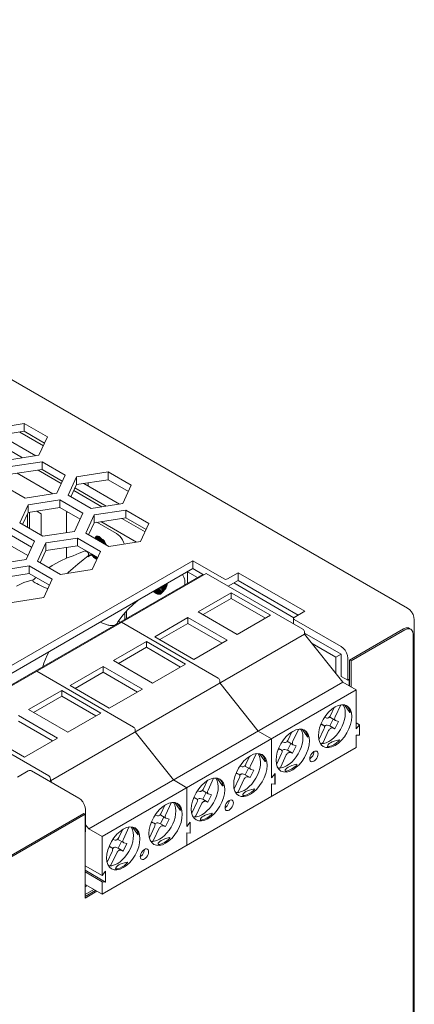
# Model space of a CAD drawing. Header units: millimetres. Extents: x 39 to 399, y 18 to 448.
# Tile 19 of 26: x 152 to 185, y 364 to 448. Entities that reach past the tile are written whole.
import ezdxf

# ---------------------------------------------------------------- set-up
doc = ezdxf.new("R2010")
doc.units = ezdxf.units.MM
doc.header["$LTSCALE"] = 2
doc.layers.get('0').update_dxf_attribs({"lineweight": 9})
doc.layers.add('02___PRT_ALL_AXES', color=7, linetype='Continuous')

msp = doc.modelspace()

# ---------------------------------------------------------------- linework, layer by layer
at = {"color": 3, "linetype": 'Continuous'}
for p, q in [((184.783, 397.932), (98.304, 447.86)), ((149.605, 413.179), (152.281, 413.594)), ((152.281, 413.594), (154.241, 412.462)), ((154.241, 412.462), (153.524, 410.917)), ((153.524, 410.917), (150.847, 410.503)), ((151.106, 409.945), (153.783, 410.359)), ((153.783, 410.359), (155.742, 409.228)), ((156.708, 409.078), (159.385, 409.492)), ((159.385, 409.492), (161.345, 408.361)), ((155.742, 409.228), (155.025, 407.682)), ((155.991, 407.533), (156.708, 409.078)), ((152.348, 407.268), (150.388, 408.4)), ((155.025, 407.682), (152.348, 407.268)), ((161.345, 408.361), (160.627, 406.816)), ((152.607, 406.711), (155.284, 407.125)), ((155.284, 407.125), (157.243, 405.993)), ((157.95, 406.402), (155.991, 407.533)), ((160.627, 406.816), (157.95, 406.402)), ((151.89, 405.165), (152.607, 406.711)), ((157.243, 405.993), (156.526, 404.448)), ((158.209, 405.844), (160.886, 406.258)), ((160.886, 406.258), (162.846, 405.127)), ((153.849, 404.034), (151.89, 405.165)), ((157.492, 404.298), (158.209, 405.844)), ((162.846, 405.127), (162.128, 403.581)), ((151.183, 404.757), (153.142, 403.625)), ((156.526, 404.448), (153.849, 404.034)), ((159.452, 403.167), (157.492, 404.298)), ((153.142, 403.625), (152.425, 402.08)), ((153.391, 401.931), (154.108, 403.476)), ((154.108, 403.476), (156.785, 403.89)), ((156.785, 403.89), (158.745, 402.759)), ((162.128, 403.581), (159.452, 403.167)), ((158.745, 402.759), (158.027, 401.213)), ((166.568, 401.949), (144.308, 389.097)), ((152.425, 402.08), (149.748, 401.666)), ((155.35, 400.799), (153.391, 401.931)), ((166.568, 401.949), (169.22, 400.418)), ((150.007, 401.108), (152.684, 401.522)), ((152.684, 401.522), (154.643, 400.391)), ((158.027, 401.213), (155.35, 400.799)), ((169.503, 400.418), (170.422, 400.949)), ((170.422, 400.949), (176.079, 397.683)), ((154.643, 400.391), (153.926, 398.846)), ((153.926, 398.846), (151.249, 398.431)), ((176.079, 397.683), (175.16, 397.152)), ((179.155, 394.682), (175.16, 396.989)), ((185.349, 315.465), (185.349, 396.952)), ((179.72, 393.702), (179.72, 391.823)), ((179.862, 391.905), (179.72, 391.823)), ((152.617, 384.137), (151.698, 383.606)), ((156.895, 381.831), (152.9, 384.137)), ((157.461, 380.851), (157.461, 378.972)), ((157.461, 378.972), (157.443, 378.962)), ((158.168, 374.073), (157.443, 373.654))]:
    msp.add_line(p, q, dxfattribs=at)
at = {"color": 7, "linetype": 'Continuous'}
for p, q in [((152.281, 413.594), (152.281, 412.94)), ((149.605, 412.526), (152.281, 412.94)), ((150.218, 412.621), (153.245, 410.874)), ((153.897, 411.722), (151.891, 412.88)), ((152.281, 412.94), (154.002, 411.947)), ((152.129, 410.701), (149.47, 412.236)), ((153.783, 410.359), (153.783, 409.706)), ((151.106, 409.292), (153.783, 409.706)), ((154.69, 407.631), (151.663, 409.378)), ((155.413, 408.519), (153.448, 409.654)), ((153.783, 409.706), (155.503, 408.713)), ((159.385, 409.492), (159.385, 408.839)), ((156.708, 409.078), (156.708, 408.425)), ((156.708, 408.425), (159.385, 408.839)), ((157.321, 408.52), (160.348, 406.772)), ((157.701, 408.579), (157.701, 408.301)), ((159.385, 408.839), (161.105, 407.846)), ((156.23, 407.395), (156.708, 408.425)), ((158.843, 406.54), (156.469, 407.91)), ((159.233, 406.6), (156.574, 408.135)), ((155.284, 407.125), (155.284, 406.471)), ((152.129, 405.027), (152.607, 406.057)), ((152.607, 406.711), (152.607, 406.057)), ((152.607, 406.057), (155.284, 406.471)), ((152.716, 404.688), (152.716, 406.057)), ((153.332, 406.169), (153.706, 405.954)), ((153.706, 405.954), (153.706, 404.117)), ((155.284, 406.471), (157.004, 405.478)), ((160.886, 406.258), (160.886, 405.605)), ((152.539, 405.911), (152.539, 404.79)), ((155.862, 405.892), (155.862, 404.345)), ((157.731, 404.16), (158.209, 405.191)), ((158.209, 405.844), (158.209, 405.191)), ((158.209, 405.191), (160.886, 405.605)), ((160.105, 404.259), (158.432, 405.225)), ((161.794, 403.529), (158.767, 405.277)), ((162.517, 404.418), (160.551, 405.553)), ((160.886, 405.605), (162.607, 404.611)), ((152.574, 402.402), (149.955, 403.914)), ((151.183, 404.104), (152.903, 403.11)), ((154.108, 403.476), (154.108, 402.823)), ((156.785, 403.89), (156.785, 403.237)), ((158.212, 403.879), (158.263, 403.897)), ((158.235, 403.859), (158.28, 403.907)), ((158.263, 403.897), (158.285, 403.904)), ((158.982, 403.482), (158.263, 403.897)), ((158.28, 403.907), (158.329, 403.949)), ((159.205, 403.373), (158.28, 403.907)), ((158.285, 403.904), (158.342, 403.909)), ((158.955, 403.517), (158.285, 403.904)), ((159.197, 403.392), (158.29, 403.916)), ((158.329, 403.949), (158.396, 403.981)), ((159.155, 403.473), (158.329, 403.949)), ((158.342, 403.909), (158.365, 403.91)), ((158.903, 403.585), (158.342, 403.909)), ((159.138, 403.504), (158.35, 403.959)), ((158.365, 403.91), (158.429, 403.902)), ((158.873, 403.617), (158.365, 403.91)), ((158.396, 403.981), (158.42, 403.986)), ((159.088, 403.582), (158.396, 403.981)), ((158.42, 403.986), (158.471, 403.995)), ((159.069, 403.611), (158.42, 403.986)), ((158.429, 403.902), (158.452, 403.898)), ((158.818, 403.677), (158.429, 403.902)), ((158.452, 403.898), (158.522, 403.875)), ((158.784, 403.707), (158.452, 403.898)), ((158.471, 403.995), (158.498, 403.993)), ((159.012, 403.683), (158.471, 403.995)), ((158.498, 403.993), (158.553, 403.99)), ((158.991, 403.708), (158.498, 403.993)), ((158.522, 403.875), (158.728, 403.756)), ((158.553, 403.99), (158.929, 403.773)), ((158.728, 403.756), (158.818, 403.677)), ((158.818, 403.677), (158.903, 403.585)), ((158.903, 403.585), (158.982, 403.482)), ((158.929, 403.773), (158.991, 403.708)), ((158.982, 403.482), (159.028, 403.408)), ((158.991, 403.708), (159.069, 403.611)), ((159.069, 403.611), (159.138, 403.504)), ((159.138, 403.504), (159.197, 403.392)), ((153.63, 401.793), (154.108, 402.823)), ((154.108, 402.823), (156.785, 403.237)), ((155.862, 403.094), (155.862, 402.178)), ((156.785, 403.237), (158.505, 402.244)), ((159.197, 403.392), (159.205, 403.373)), ((159.205, 403.373), (159.245, 403.276)), ((157.269, 402.032), (157.692, 402.364)), ((157.977, 402.483), (157.966, 402.501)), ((158.481, 402.192), (157.977, 402.483)), ((158.055, 402.38), (157.977, 402.483)), ((158.496, 402.223), (157.992, 402.514)), ((158.011, 402.485), (157.992, 402.514)), ((158.499, 402.229), (157.997, 402.519)), ((158.474, 402.176), (158.004, 402.448)), ((158.489, 402.209), (158.011, 402.485)), ((158.089, 402.387), (158.011, 402.485)), ((158.46, 402.147), (158.055, 402.38)), ((158.141, 402.288), (158.055, 402.38)), ((158.475, 402.178), (158.068, 402.413)), ((158.455, 402.135), (158.085, 402.348)), ((158.47, 402.167), (158.089, 402.387)), ((158.173, 402.301), (158.089, 402.387)), ((158.445, 402.113), (158.141, 402.288)), ((158.23, 402.209), (158.141, 402.288)), ((158.459, 402.145), (158.152, 402.322)), ((158.456, 402.137), (158.173, 402.301)), ((158.261, 402.228), (158.173, 402.301)), ((158.441, 402.105), (158.174, 402.258)), ((158.437, 402.09), (158.23, 402.209)), ((158.323, 402.145), (158.23, 402.209)), ((158.44, 402.129), (158.241, 402.243)), ((158.4, 402.147), (158.261, 402.228)), ((158.351, 402.17), (158.261, 402.228)), ((158.416, 402.097), (158.274, 402.179)), ((158.416, 402.097), (158.323, 402.145)), ((158.44, 402.129), (158.351, 402.17)), ((166.568, 401.949), (166.568, 401.296)), ((166.568, 401.296), (144.874, 388.771)), ((152.684, 401.522), (152.684, 400.869)), ((156.417, 401.341), (156.417, 401.341)), ((166.116, 400.054), (166.116, 401.034)), ((166.964, 400.544), (166.116, 401.034)), ((167.488, 400.764), (166.568, 401.296)), ((170.422, 400.949), (170.422, 400.295)), ((145.723, 388.281), (167.417, 400.806)), ((167.699, 400.887), (146.147, 388.444)), ((146.147, 388.443), (167.699, 400.886)), ((150.007, 400.455), (152.684, 400.869)), ((152.684, 400.869), (154.404, 399.876)), ((153.088, 400.379), (153, 400.305)), ((153.197, 400.471), (153.088, 400.379)), ((153.271, 400.53), (153.197, 400.471)), ((153.246, 400.51), (153.246, 400.544)), ((165.903, 399.932), (165.903, 400.095)), ((167.699, 400.886), (175.902, 396.151)), ((169.573, 399.805), (170.422, 400.295)), ((170.422, 400.295), (175.513, 397.356)), ((163.621, 399.124), (163.232, 399.349)), ((163.266, 399.319), (163.232, 399.349)), ((163.684, 399.115), (163.238, 399.373)), ((163.618, 399.166), (163.243, 399.383)), ((163.707, 399.117), (163.251, 399.381)), ((163.588, 399.174), (163.264, 399.361)), ((163.598, 399.128), (163.266, 399.319)), ((163.673, 399.163), (163.274, 399.394)), ((163.765, 399.122), (163.284, 399.4)), ((163.701, 399.161), (163.286, 399.401)), ((163.786, 399.129), (163.301, 399.409)), ((163.752, 399.171), (163.32, 399.42)), ((163.776, 399.175), (163.336, 399.429)), ((163.838, 399.147), (163.342, 399.433)), ((163.857, 399.159), (163.362, 399.445)), ((163.822, 399.197), (163.377, 399.453)), ((163.842, 399.207), (163.396, 399.464)), ((163.901, 399.189), (163.41, 399.472)), ((163.918, 399.206), (163.433, 399.486)), ((163.921, 399.209), (163.437, 399.488)), ((163.882, 399.24), (163.445, 399.493)), ((163.892, 399.249), (163.458, 399.5)), ((163.974, 399.266), (163.513, 399.532)), ((163.937, 399.297), (163.522, 399.537)), ((164.034, 399.33), (163.599, 399.581)), ((163.995, 399.359), (163.605, 399.585)), ((164.097, 399.398), (163.689, 399.634)), ((164.056, 399.425), (163.692, 399.635)), ((164.162, 399.467), (163.782, 399.687)), ((164.205, 399.513), (163.843, 399.722)), ((164.172, 399.549), (163.857, 399.73)), ((164.221, 399.535), (163.87, 399.738)), ((164.172, 399.549), (163.892, 399.249)), ((163.974, 399.266), (163.921, 399.209)), ((164.252, 399.578), (163.923, 399.768)), ((164.233, 399.615), (163.945, 399.781)), ((164.267, 399.613), (163.961, 399.79)), ((164.034, 399.33), (163.974, 399.266)), ((164.286, 399.658), (164.009, 399.818)), ((164.292, 399.678), (164.029, 399.83)), ((164.205, 399.513), (164.034, 399.33)), ((164.298, 399.684), (164.037, 399.834)), ((164.295, 399.697), (164.047, 399.84)), ((164.307, 399.751), (164.1, 399.87)), ((164.338, 399.74), (164.107, 399.874)), ((164.343, 399.747), (164.114, 399.879)), ((164.309, 399.781), (164.127, 399.886)), ((164.233, 399.615), (164.172, 399.549)), ((164.313, 399.848), (164.188, 399.921)), ((164.376, 399.825), (164.198, 399.927)), ((164.221, 399.535), (164.205, 399.513)), ((164.252, 399.578), (164.221, 399.535)), ((164.292, 399.678), (164.233, 399.615)), ((164.267, 399.613), (164.252, 399.578)), ((164.286, 399.658), (164.267, 399.613)), ((164.306, 399.959), (164.28, 399.975)), ((164.395, 399.916), (164.286, 399.978)), ((164.295, 399.697), (164.286, 399.658)), ((164.307, 399.751), (164.295, 399.697)), ((164.338, 399.74), (164.298, 399.684)), ((164.301, 399.987), (164.306, 399.959)), ((164.306, 399.959), (164.313, 399.848)), ((164.309, 399.781), (164.307, 399.751)), ((164.313, 399.848), (164.309, 399.781)), ((164.376, 399.825), (164.343, 399.747)), ((164.4, 399.999), (164.361, 400.021)), ((164.395, 399.916), (164.376, 399.825)), ((164.4, 399.999), (164.395, 399.916)), ((164.397, 400.042), (164.4, 399.999)), ((175.145, 397.127), (170.04, 400.075)), ((163.618, 399.166), (163.588, 399.174)), ((163.684, 399.115), (163.598, 399.128)), ((163.701, 399.161), (163.618, 399.166)), ((163.765, 399.122), (163.684, 399.115)), ((163.752, 399.171), (163.701, 399.161)), ((163.776, 399.175), (163.752, 399.171)), ((163.838, 399.147), (163.765, 399.122)), ((163.842, 399.207), (163.776, 399.175)), ((163.857, 399.159), (163.838, 399.147)), ((163.882, 399.24), (163.842, 399.207)), ((163.901, 399.189), (163.857, 399.159)), ((163.892, 399.249), (163.882, 399.24)), ((163.918, 399.206), (163.901, 399.189)), ((167.014, 397.633), (169.821, 399.253)), ((169.821, 398.764), (167.438, 397.388)), ((169.821, 399.253), (169.821, 398.764)), ((169.821, 399.253), (173.144, 397.335)), ((169.821, 398.764), (172.72, 397.09)), ((160.954, 397.71), (160.954, 397.074)), ((161.504, 398.248), (161.504, 398.248)), ((170.337, 395.714), (167.014, 397.633)), ((160.379, 396.743), (160.263, 396.827)), ((160.812, 396.993), (160.812, 397.549)), ((163.344, 395.514), (166.151, 397.135)), ((166.151, 396.645), (166.151, 397.135)), ((166.151, 397.135), (169.474, 395.216)), ((173.144, 397.335), (170.337, 395.714)), ((175.101, 396.613), (175.101, 397.07)), ((160.515, 396.739), (168.718, 392.003)), ((166.151, 396.645), (163.768, 395.269)), ((166.151, 396.645), (169.05, 394.971)), ((184.43, 396.176), (179.862, 393.539)), ((184.553, 396.105), (179.986, 393.468)), ((184.772, 396.191), (184.553, 396.105)), ((184.845, 396.26), (184.93, 396.226)), ((176.043, 395.743), (154.491, 383.299)), ((159.829, 393.485), (162.637, 395.106)), ((162.637, 395.106), (162.637, 394.616)), ((162.637, 395.106), (165.96, 393.187)), ((166.667, 393.595), (163.344, 395.514)), ((169.474, 395.216), (166.667, 393.595)), ((176.043, 395.743), (176.043, 395.906)), ((179.155, 394.029), (176.043, 395.825)), ((176.043, 395.743), (179.296, 391.66)), ((185.261, 316.333), (185.261, 395.697)), ((162.637, 394.616), (160.254, 393.24)), ((162.637, 394.616), (165.536, 392.942)), ((178.702, 393.768), (176.693, 394.928)), ((163.153, 391.566), (159.829, 393.485)), ((179.155, 394.029), (178.702, 393.768)), ((178.702, 392.406), (178.702, 393.768)), ((179.155, 394.029), (179.155, 392.15)), ((179.862, 393.539), (179.862, 391.333)), ((179.862, 393.539), (179.986, 393.468)), ((179.986, 393.468), (179.986, 391.262)), ((153.331, 392.591), (161.534, 387.855)), ((156.16, 391.366), (158.967, 392.987)), ((158.967, 392.497), (158.967, 392.987)), ((158.967, 392.987), (162.29, 391.068)), ((165.96, 393.187), (163.153, 391.566)), ((158.967, 392.497), (156.584, 391.121)), ((158.967, 392.497), (161.866, 390.823)), ((168.762, 391.97), (168.718, 392.003)), ((168.801, 391.924), (168.762, 391.97)), ((168.859, 391.758), (168.859, 391.595)), ((179.155, 392.15), (179.72, 391.823)), ((179.833, 391.35), (179.833, 391.889)), ((152.645, 389.337), (155.452, 390.958)), ((155.452, 390.958), (155.452, 390.468)), ((155.452, 390.958), (158.776, 389.039)), ((159.483, 389.447), (156.16, 391.366)), ((179.296, 391.66), (157.744, 379.217)), ((158.875, 378.564), (180.427, 391.007)), ((162.29, 391.068), (159.483, 389.447)), ((172.112, 387.512), (168.859, 391.595)), ((179.296, 391.66), (180.427, 391.007)), ((180.427, 391.007), (180.427, 387.699)), ((155.452, 390.468), (153.07, 389.092)), ((155.452, 390.468), (158.352, 388.794)), ((155.969, 387.418), (152.645, 389.337)), ((178.243, 388.84), (178.561, 389.513)), ((179.112, 389.726), (178.638, 388.725)), ((179.116, 389.737), (179.112, 389.726)), ((179.417, 389.74), (179.631, 389.661)), ((179.42, 389.739), (179.872, 389.096)), ((179.679, 389.601), (179.578, 389.681)), ((146.147, 388.443), (154.349, 383.708)), ((151.783, 388.839), (155.106, 386.92)), ((158.776, 389.039), (155.969, 387.418)), ((177.744, 388.678), (177.946, 388.619)), ((178.47, 388.524), (178.199, 387.953)), ((178.658, 388.416), (178.234, 388.66)), ((178.658, 388.416), (178.68, 388.406)), ((178.68, 388.406), (178.921, 388.336)), ((179.885, 389.083), (179.894, 389.081)), ((151.783, 388.349), (154.682, 386.675)), ((161.577, 387.822), (161.534, 387.855)), ((161.617, 387.776), (161.577, 387.822)), ((161.675, 387.61), (161.675, 387.447)), ((175.52, 387.653), (175.046, 386.651)), ((175.524, 387.663), (175.52, 387.653)), ((175.825, 387.666), (176.039, 387.587)), ((175.828, 387.665), (176.28, 387.022)), ((176.087, 387.527), (175.985, 387.607)), ((177.259, 386.761), (177.69, 387.672)), ((177.648, 387.991), (177.419, 388.057)), ((177.671, 387.981), (177.44, 388.115)), ((177.671, 387.981), (177.648, 387.991)), ((178.199, 387.953), (177.959, 388.022)), ((178.623, 387.708), (178.199, 387.953)), ((178.623, 387.708), (178.383, 387.777)), ((178.921, 388.336), (178.623, 387.708)), ((180.71, 388.051), (180.427, 388.215)), ((180.71, 388.051), (180.427, 387.699)), ((180.71, 387.153), (180.71, 388.051)), ((152.299, 385.3), (148.975, 387.218)), ((155.106, 386.92), (152.299, 385.3)), ((164.928, 383.365), (161.675, 387.447)), ((173.243, 386.859), (172.112, 387.512)), ((173.243, 386.859), (173.243, 383.552)), ((174.651, 386.766), (174.969, 387.439)), ((176.293, 387.009), (176.302, 387.007)), ((178.086, 387.557), (177.612, 386.555)), ((180.427, 387.178), (180.71, 387.153)), ((180.427, 387.178), (180.427, 386.108)), ((180.427, 386.108), (158.875, 373.665)), ((174.056, 385.917), (173.827, 385.983)), ((174.079, 385.907), (173.848, 386.041)), ((174.079, 385.907), (174.056, 385.917)), ((174.152, 386.604), (174.354, 386.545)), ((174.607, 385.879), (174.367, 385.948)), ((174.877, 386.45), (174.607, 385.879)), ((175.066, 386.342), (174.642, 386.587)), ((175.329, 386.262), (175.031, 385.634)), ((175.066, 386.342), (175.088, 386.332)), ((175.088, 386.332), (175.329, 386.262)), ((177.423, 386.439), (177.384, 386.454)), ((177.449, 386.437), (177.423, 386.439)), ((171.058, 384.692), (171.377, 385.365)), ((171.928, 385.579), (171.454, 384.577)), ((171.932, 385.589), (171.928, 385.579)), ((172.233, 385.592), (172.447, 385.513)), ((172.236, 385.591), (172.688, 384.948)), ((172.495, 385.453), (172.393, 385.533)), ((173.667, 384.687), (174.098, 385.598)), ((174.494, 385.483), (174.02, 384.481)), ((175.031, 385.634), (174.607, 385.879)), ((175.031, 385.634), (174.791, 385.703)), ((170.56, 384.53), (170.761, 384.472)), ((171.285, 384.377), (171.015, 383.805)), ((171.474, 384.268), (171.049, 384.513)), ((171.474, 384.268), (171.496, 384.258)), ((171.496, 384.258), (171.737, 384.188)), ((172.701, 384.935), (172.71, 384.933)), ((173.831, 384.366), (173.792, 384.38)), ((173.857, 384.363), (173.831, 384.366)), ((154.491, 383.463), (154.491, 383.299)), ((168.336, 383.505), (167.862, 382.503)), ((168.34, 383.515), (168.336, 383.505)), ((168.641, 383.518), (168.855, 383.439)), ((168.644, 383.517), (169.096, 382.874)), ((168.903, 383.379), (168.801, 383.459)), ((170.075, 382.613), (170.506, 383.524)), ((170.464, 383.843), (170.235, 383.91)), ((170.487, 383.833), (170.256, 383.967)), ((170.902, 383.409), (170.428, 382.408)), ((170.487, 383.833), (170.464, 383.843)), ((171.015, 383.805), (170.775, 383.875)), ((171.439, 383.56), (171.015, 383.805)), ((171.439, 383.56), (171.199, 383.63)), ((171.737, 384.188), (171.439, 383.56)), ((173.243, 383.552), (173.54, 383.921)), ((173.526, 383.005), (173.526, 383.903)), ((173.54, 383.004), (173.54, 383.921)), ((154.61, 383.15), (154.491, 383.299)), ((166.059, 382.711), (164.928, 383.365)), ((166.059, 382.711), (166.059, 379.404)), ((167.466, 382.618), (167.785, 383.292)), ((169.109, 382.861), (169.118, 382.859)), ((173.54, 383.004), (173.243, 383.03)), ((173.243, 383.03), (173.243, 381.96)), ((173.54, 383.004), (173.526, 383.012)), ((166.872, 381.769), (166.643, 381.836)), ((166.895, 381.76), (166.664, 381.893)), ((166.895, 381.759), (166.872, 381.769)), ((166.968, 382.456), (167.169, 382.398)), ((167.423, 381.731), (167.183, 381.801)), ((167.693, 382.303), (167.423, 381.731)), ((167.847, 381.486), (167.423, 381.731)), ((167.882, 382.194), (167.457, 382.439)), ((168.144, 382.115), (167.847, 381.486)), ((167.882, 382.194), (167.904, 382.184)), ((167.904, 382.184), (168.144, 382.115)), ((170.239, 382.292), (170.2, 382.307)), ((170.265, 382.289), (170.239, 382.292)), ((163.874, 380.544), (164.193, 381.218)), ((164.744, 381.431), (164.27, 380.429)), ((164.748, 381.441), (164.744, 381.431)), ((165.049, 381.445), (165.263, 381.365)), ((165.052, 381.444), (165.504, 380.801)), ((165.311, 381.305), (165.209, 381.385)), ((166.483, 380.539), (166.914, 381.45)), ((167.31, 381.336), (166.836, 380.334)), ((167.847, 381.486), (167.607, 381.556)), ((157.319, 380.524), (128.286, 363.762)), ((157.443, 380.453), (128.409, 363.69)), ((157.319, 380.524), (157.443, 380.453)), ((157.443, 373.348), (157.443, 380.453)), ((163.376, 380.382), (163.577, 380.324)), ((164.101, 380.229), (163.831, 379.657)), ((164.29, 380.12), (163.865, 380.365)), ((164.289, 380.12), (164.312, 380.11)), ((164.312, 380.11), (164.552, 380.041)), ((165.517, 380.787), (165.526, 380.785)), ((166.647, 380.218), (166.608, 380.233)), ((166.673, 380.215), (166.647, 380.218)), ((157.744, 379.217), (157.461, 379.572)), ((158.875, 378.564), (157.744, 379.217)), ((161.152, 379.357), (160.678, 378.355)), ((161.156, 379.368), (161.152, 379.357)), ((161.457, 379.371), (161.671, 379.291)), ((161.46, 379.37), (161.912, 378.727)), ((161.718, 379.231), (161.617, 379.311)), ((162.891, 378.466), (163.322, 379.377)), ((163.28, 379.695), (163.051, 379.762)), ((163.302, 379.686), (163.072, 379.819)), ((163.718, 379.262), (163.244, 378.26)), ((163.303, 379.686), (163.28, 379.695)), ((163.831, 379.657), (163.59, 379.727)), ((164.255, 379.412), (163.831, 379.657)), ((164.255, 379.412), (164.015, 379.482)), ((164.552, 380.041), (164.255, 379.412)), ((166.059, 379.404), (166.356, 379.773)), ((166.342, 378.857), (166.342, 379.756)), ((166.356, 378.856), (166.356, 379.773)), ((158.875, 375.256), (158.875, 378.564)), ((160.282, 378.47), (160.601, 379.144)), ((161.925, 378.713), (161.933, 378.711)), ((166.356, 378.856), (166.059, 378.883)), ((166.059, 378.883), (166.059, 377.812)), ((166.356, 378.856), (166.342, 378.864)), ((159.688, 377.621), (159.459, 377.688)), ((159.71, 377.612), (159.479, 377.745)), ((159.71, 377.612), (159.688, 377.621)), ((159.784, 378.309), (159.985, 378.25)), ((160.239, 377.583), (159.998, 377.653)), ((160.509, 378.155), (160.239, 377.583)), ((160.663, 377.338), (160.239, 377.583)), ((160.697, 378.046), (160.273, 378.291)), ((160.96, 377.967), (160.663, 377.338)), ((160.697, 378.046), (160.72, 378.037)), ((160.72, 378.037), (160.96, 377.967)), ((163.055, 378.144), (163.016, 378.159)), ((163.081, 378.141), (163.055, 378.144)), ((159.299, 376.392), (159.73, 377.303)), ((160.126, 377.188), (159.652, 376.186)), ((160.663, 377.338), (160.423, 377.408)), ((158.875, 375.256), (157.443, 376.083)), ((159.463, 376.07), (159.424, 376.085)), ((159.488, 376.067), (159.463, 376.07)), ((159.172, 374.708), (157.443, 375.707)), ((158.875, 374.735), (157.443, 375.562)), ((158.875, 375.256), (159.172, 375.626)), ((159.172, 374.708), (159.172, 375.626)), ((158.875, 373.665), (157.443, 374.491)), ((157.443, 374.308), (157.602, 374.399)), ((159.172, 374.708), (158.875, 374.735)), ((158.875, 373.665), (158.875, 374.735)), ((158.309, 373.991), (157.443, 373.491)), ((158.433, 373.92), (157.443, 373.348))]:
    msp.add_line(p, q, dxfattribs=at)
for points in [[(155.895, 406.119), (155.885, 406.086), (155.877, 406.049), (155.871, 406.013), (155.866, 405.974), (155.863, 405.935), (155.862, 405.892)], [(158.938, 403.463), (158.932, 403.538), (158.914, 403.619), (158.884, 403.7), (158.844, 403.778), (158.795, 403.853), (158.739, 403.919), (158.68, 403.973), (158.617, 404.016), (158.554, 404.045), (158.495, 404.057), (158.44, 404.054), (158.391, 404.034), (158.353, 404), (158.324, 403.952), (158.307, 403.892), (158.302, 403.822)], [(158.903, 403.484), (158.898, 403.55), (158.881, 403.622), (158.855, 403.694), (158.82, 403.764), (158.776, 403.83), (158.726, 403.889), (158.673, 403.937), (158.617, 403.975), (158.561, 404), (158.509, 404.011), (158.46, 404.009), (158.417, 403.991), (158.382, 403.961), (158.357, 403.918), (158.342, 403.864), (158.337, 403.802)], [(160.761, 403.37), (160.697, 403.548), (160.609, 403.725), (160.501, 403.891), (160.38, 404.037), (160.245, 404.162), (160.105, 404.259)], [(157.443, 402.796), (156.944, 402.595), (156.42, 402.391), (155.919, 402.203)], [(155.919, 402.203), (155.311, 401.935), (154.633, 401.546), (154.371, 401.365)], [(156.417, 401.341), (156.831, 401.68), (157.269, 402.032)], [(157.965, 402.5), (158.033, 402.408), (158.108, 402.322), (158.185, 402.247), (158.268, 402.181), (158.349, 402.13), (158.434, 402.09)], [(157.99, 402.515), (158.052, 402.431), (158.121, 402.351), (158.194, 402.281), (158.27, 402.221), (158.347, 402.172), (158.424, 402.135)], [(155.944, 400.891), (156, 400.954), (156.417, 401.341)], [(153.028, 400.328), (152.905, 400.31), (152.253, 400.124), (151.608, 399.815)], [(153, 400.305), (152.988, 400.29), (152.994, 400.256), (153.035, 400.213), (153.11, 400.158), (153.214, 400.092), (153.341, 400.018), (153.49, 399.935), (153.654, 399.849), (153.824, 399.768), (153.992, 399.696)], [(165.903, 400.095), (165.898, 400.204), (165.879, 400.321), (165.85, 400.437), (165.809, 400.558), (165.758, 400.675), (165.696, 400.792)], [(153.992, 399.696), (154.071, 399.666), (154.15, 399.639), (154.226, 399.616), (154.278, 399.603)], [(163.219, 399.362), (163.343, 399.254), (163.47, 399.175), (163.598, 399.127), (163.716, 399.116), (163.821, 399.139), (163.91, 399.197), (163.975, 399.287), (164.016, 399.403), (164.03, 399.544)], [(163.246, 399.378), (163.362, 399.281), (163.48, 399.211), (163.598, 399.17), (163.706, 399.162), (163.804, 399.186), (163.884, 399.241), (163.945, 399.326), (163.982, 399.434), (163.994, 399.565)], [(163.429, 399.483), (163.507, 399.448), (163.581, 399.435), (163.648, 399.444), (163.705, 399.477), (163.747, 399.53), (163.773, 399.6), (163.782, 399.687)], [(163.994, 399.565), (163.993, 399.599), (163.991, 399.637), (163.987, 399.673), (163.981, 399.712), (163.973, 399.752), (163.964, 399.792)], [(164.03, 399.544), (164.029, 399.586), (164.025, 399.629), (164.02, 399.672), (164.013, 399.717), (164.003, 399.762), (163.992, 399.808)], [(161.504, 398.248), (161.918, 398.587), (162.022, 398.671)], [(160.141, 396.642), (160.222, 396.77), (160.649, 397.362), (161.087, 397.861), (161.504, 398.248)], [(158.723, 396.766), (158.741, 396.757), (158.911, 396.675), (159.079, 396.603)], [(159.079, 396.603), (159.158, 396.573), (159.237, 396.546), (159.313, 396.523), (159.387, 396.504), (159.459, 396.489), (159.528, 396.478), (159.594, 396.471), (159.658, 396.468)], [(159.658, 396.468), (159.814, 396.476), (159.948, 396.508), (160.049, 396.556), (160.115, 396.61), (160.141, 396.642)], [(175.902, 396.151), (175.946, 396.117), (175.985, 396.072), (176.016, 396.018), (176.036, 395.96), (176.043, 395.906)], [(184.43, 396.176), (184.648, 396.262), (184.845, 396.26)], [(185.053, 396.154), (184.969, 396.189), (184.772, 396.191)], [(185.261, 395.697), (185.226, 395.929), (185.125, 396.099), (185.053, 396.154)], [(154.396, 394.268), (154.225, 393.959), (153.934, 393.268), (153.845, 392.97)], [(168.801, 391.924), (168.832, 391.87), (168.852, 391.813), (168.859, 391.758)], [(179.299, 389.745), (179.328, 389.705), (179.419, 389.51), (179.475, 389.283), (179.496, 389.031), (179.48, 388.762), (179.429, 388.484), (179.346, 388.203), (179.233, 387.925), (179.094, 387.656), (178.93, 387.401), (178.745, 387.165), (178.544, 386.955), (178.33, 386.774), (178.107, 386.628), (177.881, 386.521), (177.659, 386.457), (177.449, 386.437)], [(177.63, 388.503), (177.843, 388.829), (178.087, 389.122), (178.354, 389.37), (178.631, 389.562)], [(178.631, 389.562), (178.907, 389.69), (179.173, 389.75), (179.417, 389.74)], [(179.631, 389.661), (179.807, 389.515), (179.938, 389.308), (180.019, 389.047), (180.046, 388.745), (180.019, 388.412), (179.939, 388.06), (179.809, 387.703), (179.633, 387.354), (179.42, 387.029), (179.175, 386.735), (178.909, 386.487), (178.631, 386.296)], [(179.898, 389.176), (179.811, 389.413), (179.679, 389.601)], [(177.631, 386.197), (177.456, 386.342), (177.325, 386.55), (177.244, 386.81), (177.217, 387.112), (177.244, 387.446), (177.324, 387.797), (177.454, 388.154), (177.63, 388.503)], [(177.946, 388.619), (177.987, 388.615), (178.032, 388.625), (178.079, 388.647), (178.126, 388.682), (178.17, 388.727), (178.21, 388.781), (178.243, 388.84)], [(178.234, 388.661), (178.222, 388.669), (178.195, 388.699), (178.179, 388.739)], [(178.638, 388.725), (178.614, 388.663), (178.6, 388.603), (178.596, 388.546), (178.603, 388.496), (178.619, 388.454), (178.646, 388.424), (178.658, 388.416)], [(179.872, 389.096), (179.876, 389.091), (179.881, 389.086), (179.885, 389.083)], [(179.894, 389.081), (179.9, 389.085), (179.903, 389.093), (179.905, 389.102), (179.906, 389.114), (179.906, 389.127), (179.904, 389.142), (179.902, 389.159), (179.898, 389.176)], [(161.617, 387.776), (161.648, 387.722), (161.668, 387.665), (161.675, 387.61)], [(175.707, 387.671), (175.736, 387.632), (175.827, 387.436), (175.883, 387.209), (175.904, 386.957), (175.888, 386.688), (175.837, 386.41), (175.754, 386.129), (175.641, 385.851), (175.501, 385.582), (175.338, 385.327), (175.153, 385.092), (174.952, 384.881), (174.738, 384.7), (174.515, 384.554), (174.289, 384.447), (174.067, 384.383), (173.857, 384.363)], [(175.039, 387.488), (175.315, 387.616), (175.581, 387.676), (175.825, 387.666)], [(176.039, 387.587), (176.215, 387.441), (176.346, 387.234), (176.426, 386.974), (176.454, 386.671), (176.427, 386.338), (176.347, 385.986), (176.216, 385.629), (176.041, 385.28), (175.828, 384.955), (175.583, 384.662), (175.317, 384.414), (175.039, 384.222)], [(177.69, 387.672), (177.715, 387.734), (177.729, 387.794), (177.733, 387.851), (177.726, 387.901), (177.709, 387.943), (177.683, 387.973), (177.671, 387.981)], [(177.726, 387.903), (177.734, 387.914), (177.778, 387.959), (177.825, 387.994), (177.872, 388.017), (177.918, 388.026), (177.959, 388.022)], [(178.383, 387.777), (178.342, 387.782), (178.297, 387.772), (178.249, 387.749), (178.203, 387.714), (178.158, 387.669), (178.119, 387.616), (178.086, 387.557)], [(174.038, 386.429), (174.25, 386.755), (174.495, 387.048), (174.762, 387.296), (175.039, 387.488)], [(174.354, 386.545), (174.395, 386.541), (174.44, 386.551), (174.487, 386.574), (174.534, 386.608), (174.578, 386.653), (174.618, 386.707), (174.651, 386.766)], [(176.306, 387.102), (176.219, 387.339), (176.087, 387.527)], [(176.28, 387.022), (176.284, 387.017), (176.289, 387.012), (176.293, 387.009)], [(176.302, 387.007), (176.308, 387.011), (176.311, 387.019), (176.313, 387.028), (176.314, 387.04), (176.314, 387.053), (176.312, 387.068), (176.31, 387.085), (176.306, 387.102)], [(178.916, 386.646), (178.933, 386.662), (178.948, 386.678), (178.961, 386.693), (178.973, 386.708), (178.982, 386.723), (178.989, 386.736), (178.993, 386.749), (178.994, 386.761), (178.988, 386.769)], [(178.988, 386.769), (178.982, 386.771), (178.976, 386.771), (178.969, 386.77)], [(174.039, 384.123), (173.864, 384.269), (173.733, 384.476), (173.652, 384.736), (173.625, 385.038), (173.652, 385.372), (173.732, 385.723), (173.862, 386.08), (174.038, 386.429)], [(174.098, 385.598), (174.123, 385.66), (174.137, 385.72), (174.141, 385.777), (174.134, 385.827), (174.117, 385.869), (174.091, 385.899), (174.079, 385.907)], [(174.133, 385.829), (174.142, 385.841), (174.186, 385.886), (174.233, 385.92), (174.28, 385.943), (174.326, 385.953), (174.367, 385.948)], [(174.641, 386.587), (174.629, 386.595), (174.603, 386.625), (174.587, 386.665)], [(175.046, 386.651), (175.022, 386.589), (175.008, 386.529), (175.004, 386.472), (175.01, 386.422), (175.027, 386.38), (175.054, 386.35), (175.066, 386.342)], [(177.612, 386.555), (177.585, 386.51), (177.549, 386.474), (177.509, 386.45), (177.466, 386.438), (177.449, 386.437)], [(178.631, 386.296), (178.356, 386.168), (178.09, 386.108), (177.845, 386.117), (177.631, 386.197)], [(177.986, 386.203), (177.987, 386.2), (177.989, 386.197), (177.992, 386.194)], [(177.992, 386.194), (178.004, 386.189), (178.019, 386.187), (178.034, 386.185), (178.05, 386.184), (178.066, 386.185), (178.082, 386.186), (178.099, 386.188), (178.117, 386.191), (178.135, 386.195)], [(178.135, 386.195), (178.328, 386.259), (178.525, 386.357)], [(178.525, 386.357), (178.722, 386.487), (178.916, 386.646)], [(172.114, 385.597), (172.144, 385.558), (172.234, 385.362), (172.291, 385.135), (172.311, 384.883), (172.296, 384.614), (172.245, 384.336), (172.162, 384.055), (172.049, 383.777), (171.909, 383.508), (171.745, 383.253), (171.561, 383.018), (171.36, 382.807), (171.146, 382.626), (170.923, 382.48), (170.697, 382.373), (170.475, 382.309), (170.265, 382.289)], [(170.446, 384.355), (170.658, 384.681), (170.903, 384.974), (171.17, 385.222), (171.447, 385.414)], [(171.447, 385.414), (171.723, 385.542), (171.989, 385.602), (172.233, 385.592)], [(172.447, 385.513), (172.623, 385.367), (172.754, 385.16), (172.834, 384.9), (172.861, 384.597), (172.834, 384.264), (172.754, 383.912), (172.624, 383.555), (172.449, 383.206), (172.236, 382.881), (171.991, 382.588), (171.725, 382.34), (171.447, 382.148)], [(172.714, 385.029), (172.626, 385.265), (172.495, 385.453)], [(174.791, 385.703), (174.75, 385.708), (174.705, 385.698), (174.657, 385.675), (174.611, 385.641), (174.566, 385.596), (174.527, 385.542), (174.494, 385.483)], [(176.482, 385.161), (176.494, 385.274), (176.529, 385.393), (176.585, 385.509), (176.658, 385.616), (176.744, 385.706), (176.835, 385.773)], [(176.482, 385.161), (176.574, 385.228), (176.659, 385.318), (176.732, 385.425), (176.788, 385.541), (176.823, 385.659), (176.835, 385.772)], [(176.585, 384.932), (176.529, 384.984), (176.494, 385.062), (176.482, 385.161)], [(176.835, 385.773), (176.927, 385.812), (177.012, 385.82), (177.085, 385.798)], [(177.189, 385.569), (177.177, 385.456), (177.141, 385.337), (177.085, 385.221), (177.012, 385.114), (176.927, 385.024), (176.835, 384.957)], [(177.085, 385.798), (177.141, 385.746), (177.177, 385.668), (177.189, 385.569)], [(170.447, 382.049), (170.272, 382.195), (170.141, 382.402), (170.06, 382.662), (170.033, 382.965), (170.06, 383.298), (170.14, 383.649), (170.27, 384.006), (170.446, 384.355)], [(170.761, 384.472), (170.803, 384.467), (170.848, 384.477), (170.895, 384.5), (170.942, 384.534), (170.986, 384.579), (171.026, 384.633), (171.058, 384.692)], [(171.049, 384.513), (171.037, 384.521), (171.011, 384.551), (170.995, 384.591)], [(171.454, 384.577), (171.43, 384.515), (171.416, 384.455), (171.412, 384.398), (171.418, 384.348), (171.435, 384.306), (171.462, 384.276), (171.474, 384.268)], [(172.688, 384.948), (172.692, 384.943), (172.696, 384.938), (172.701, 384.935)], [(172.71, 384.933), (172.715, 384.937), (172.719, 384.945), (172.721, 384.955), (172.722, 384.966), (172.722, 384.979), (172.72, 384.994), (172.718, 385.011), (172.714, 385.029)], [(174.02, 384.481), (173.992, 384.436), (173.957, 384.4), (173.917, 384.376), (173.874, 384.364), (173.857, 384.363)], [(175.039, 384.222), (174.763, 384.094), (174.498, 384.034), (174.253, 384.043), (174.039, 384.123)], [(174.543, 384.121), (174.736, 384.185), (174.933, 384.283)], [(174.933, 384.283), (175.13, 384.413), (175.324, 384.572)], [(175.324, 384.572), (175.341, 384.588), (175.356, 384.604), (175.369, 384.619), (175.381, 384.634), (175.39, 384.649), (175.397, 384.662), (175.401, 384.675), (175.402, 384.687), (175.395, 384.695)], [(175.395, 384.695), (175.39, 384.697), (175.384, 384.697), (175.377, 384.696)], [(176.835, 384.957), (176.744, 384.918), (176.658, 384.909), (176.585, 384.932)], [(154.491, 383.463), (154.484, 383.517), (154.464, 383.574), (154.433, 383.628), (154.393, 383.674), (154.349, 383.708)], [(168.522, 383.523), (168.552, 383.484), (168.642, 383.288), (168.699, 383.061), (168.719, 382.809), (168.704, 382.54), (168.653, 382.262), (168.57, 381.981), (168.457, 381.703), (168.317, 381.434), (168.153, 381.179), (167.969, 380.944), (167.768, 380.733), (167.554, 380.553), (167.331, 380.406), (167.105, 380.3), (166.883, 380.235), (166.673, 380.215)], [(167.855, 383.34), (168.131, 383.468), (168.397, 383.528), (168.641, 383.518)], [(168.855, 383.439), (169.031, 383.293), (169.162, 383.086), (169.242, 382.826), (169.269, 382.523), (169.242, 382.19), (169.162, 381.839), (169.032, 381.482), (168.857, 381.133), (168.644, 380.807), (168.399, 380.514), (168.132, 380.266), (167.855, 380.074)], [(170.506, 383.524), (170.53, 383.586), (170.545, 383.646), (170.549, 383.703), (170.542, 383.753), (170.525, 383.795), (170.499, 383.825), (170.487, 383.833)], [(170.541, 383.755), (170.55, 383.767), (170.594, 383.812), (170.641, 383.846), (170.688, 383.869), (170.734, 383.879), (170.775, 383.875)], [(171.199, 383.63), (171.158, 383.634), (171.113, 383.624), (171.065, 383.601), (171.018, 383.567), (170.974, 383.522), (170.935, 383.468), (170.902, 383.409)], [(174.394, 384.129), (174.395, 384.126), (174.397, 384.123), (174.4, 384.121)], [(174.4, 384.121), (174.412, 384.116), (174.427, 384.113), (174.442, 384.111), (174.458, 384.111), (174.474, 384.111), (174.49, 384.112), (174.507, 384.114), (174.525, 384.117), (174.543, 384.121)], [(166.854, 382.282), (167.066, 382.607), (167.311, 382.9), (167.578, 383.148), (167.855, 383.34)], [(167.169, 382.398), (167.211, 382.394), (167.256, 382.403), (167.303, 382.426), (167.35, 382.461), (167.394, 382.506), (167.434, 382.559), (167.466, 382.618)], [(169.122, 382.955), (169.034, 383.192), (168.903, 383.379)], [(169.096, 382.874), (169.1, 382.869), (169.104, 382.864), (169.109, 382.861)], [(169.118, 382.859), (169.123, 382.863), (169.127, 382.871), (169.129, 382.881), (169.13, 382.892), (169.13, 382.906), (169.128, 382.921), (169.125, 382.937), (169.122, 382.955)], [(171.732, 382.498), (171.749, 382.514), (171.764, 382.53), (171.777, 382.546), (171.789, 382.561), (171.798, 382.575), (171.805, 382.588), (171.809, 382.601), (171.81, 382.613), (171.803, 382.621)], [(171.803, 382.621), (171.798, 382.623), (171.792, 382.623), (171.785, 382.622)], [(166.855, 379.975), (166.679, 380.121), (166.548, 380.328), (166.468, 380.588), (166.441, 380.891), (166.468, 381.224), (166.548, 381.576), (166.678, 381.933), (166.854, 382.282)], [(166.914, 381.45), (166.938, 381.512), (166.953, 381.573), (166.957, 381.629), (166.95, 381.68), (166.933, 381.721), (166.907, 381.751), (166.895, 381.759)], [(166.949, 381.681), (166.958, 381.693), (167.002, 381.738), (167.049, 381.773), (167.096, 381.795), (167.141, 381.805), (167.183, 381.801)], [(167.457, 382.439), (167.445, 382.447), (167.419, 382.477), (167.403, 382.517)], [(167.862, 382.503), (167.838, 382.441), (167.824, 382.381), (167.82, 382.324), (167.826, 382.274), (167.843, 382.233), (167.87, 382.202), (167.882, 382.194)], [(170.428, 382.408), (170.4, 382.363), (170.365, 382.327), (170.325, 382.302), (170.282, 382.29), (170.265, 382.289)], [(171.447, 382.148), (171.171, 382.02), (170.906, 381.96), (170.661, 381.97), (170.447, 382.049)], [(170.802, 382.055), (170.803, 382.052), (170.805, 382.049), (170.808, 382.047)], [(170.808, 382.047), (170.82, 382.042), (170.835, 382.039), (170.85, 382.037), (170.866, 382.037), (170.882, 382.037), (170.898, 382.038), (170.915, 382.04), (170.933, 382.043), (170.95, 382.047)], [(170.95, 382.047), (171.144, 382.111), (171.341, 382.209)], [(171.341, 382.209), (171.538, 382.339), (171.732, 382.498)], [(164.93, 381.449), (164.96, 381.41), (165.05, 381.214), (165.107, 380.987), (165.127, 380.735), (165.111, 380.466), (165.061, 380.188), (164.978, 379.907), (164.865, 379.629), (164.725, 379.36), (164.561, 379.105), (164.377, 378.87), (164.176, 378.659), (163.962, 378.479), (163.739, 378.333), (163.513, 378.226), (163.291, 378.162), (163.081, 378.141)], [(163.261, 380.208), (163.474, 380.533), (163.719, 380.826), (163.986, 381.074), (164.263, 381.266)], [(164.263, 381.266), (164.539, 381.394), (164.805, 381.454), (165.049, 381.445)], [(165.263, 381.365), (165.439, 381.219), (165.57, 381.012), (165.65, 380.752), (165.677, 380.45), (165.65, 380.116), (165.57, 379.765), (165.44, 379.408), (165.265, 379.059), (165.052, 378.733), (164.807, 378.44), (164.54, 378.192), (164.263, 378)], [(165.529, 380.881), (165.442, 381.118), (165.311, 381.305)], [(165.526, 380.785), (165.531, 380.789), (165.535, 380.797), (165.537, 380.807), (165.538, 380.818), (165.538, 380.832), (165.536, 380.847), (165.533, 380.863), (165.529, 380.881)], [(167.607, 381.556), (167.566, 381.56), (167.52, 381.55), (167.473, 381.528), (167.426, 381.493), (167.382, 381.448), (167.343, 381.395), (167.31, 381.336)], [(169.298, 381.013), (169.31, 381.126), (169.345, 381.245), (169.401, 381.361), (169.474, 381.468), (169.559, 381.558), (169.651, 381.625)], [(169.298, 381.013), (169.389, 381.08), (169.475, 381.17), (169.548, 381.277), (169.604, 381.393), (169.639, 381.512), (169.651, 381.624)], [(169.401, 380.784), (169.345, 380.836), (169.31, 380.914), (169.298, 381.013)], [(169.651, 381.625), (169.743, 381.664), (169.828, 381.673), (169.901, 381.65)], [(170.005, 381.421), (169.993, 381.308), (169.957, 381.19), (169.901, 381.073), (169.828, 380.966), (169.743, 380.876), (169.651, 380.809)], [(169.901, 381.65), (169.957, 381.598), (169.993, 381.52), (170.005, 381.421)], [(163.263, 377.901), (163.087, 378.047), (162.956, 378.254), (162.876, 378.514), (162.849, 378.817), (162.876, 379.15), (162.956, 379.502), (163.086, 379.859), (163.261, 380.208)], [(163.577, 380.324), (163.618, 380.32), (163.664, 380.329), (163.711, 380.352), (163.758, 380.387), (163.802, 380.432), (163.842, 380.485), (163.874, 380.544)], [(163.865, 380.365), (163.853, 380.373), (163.827, 380.404), (163.811, 380.443)], [(164.27, 380.429), (164.246, 380.368), (164.231, 380.307), (164.228, 380.25), (164.234, 380.2), (164.251, 380.159), (164.277, 380.128), (164.289, 380.12)], [(165.504, 380.801), (165.508, 380.795), (165.512, 380.791), (165.517, 380.787)], [(166.836, 380.334), (166.808, 380.289), (166.773, 380.253), (166.733, 380.228), (166.69, 380.216), (166.673, 380.215)], [(167.855, 380.074), (167.579, 379.946), (167.314, 379.886), (167.069, 379.896), (166.855, 379.975)], [(167.358, 379.973), (167.552, 380.038), (167.749, 380.135)], [(167.749, 380.135), (167.946, 380.265), (168.14, 380.424)], [(168.14, 380.424), (168.157, 380.441), (168.172, 380.456), (168.185, 380.472), (168.197, 380.487), (168.206, 380.501), (168.213, 380.514), (168.217, 380.527), (168.217, 380.539), (168.211, 380.547)], [(168.211, 380.547), (168.206, 380.549), (168.2, 380.549), (168.193, 380.548)], [(169.651, 380.809), (169.559, 380.77), (169.474, 380.762), (169.401, 380.784)], [(161.338, 379.375), (161.368, 379.336), (161.458, 379.14), (161.515, 378.913), (161.535, 378.661), (161.519, 378.392), (161.469, 378.114), (161.386, 377.834), (161.273, 377.556), (161.133, 377.286), (160.969, 377.031), (160.785, 376.796), (160.584, 376.585), (160.37, 376.405), (160.147, 376.259), (159.921, 376.152), (159.699, 376.088), (159.488, 376.067)], [(160.671, 379.192), (160.947, 379.32), (161.213, 379.38), (161.457, 379.371)], [(161.671, 379.291), (161.847, 379.146), (161.978, 378.938), (162.058, 378.678), (162.085, 378.376), (162.058, 378.042), (161.978, 377.691), (161.848, 377.334), (161.673, 376.985), (161.46, 376.659), (161.215, 376.366), (160.948, 376.118), (160.671, 375.926)], [(161.937, 378.807), (161.85, 379.044), (161.718, 379.231)], [(163.322, 379.377), (163.346, 379.438), (163.361, 379.499), (163.365, 379.555), (163.358, 379.606), (163.341, 379.647), (163.315, 379.677), (163.303, 379.686)], [(163.357, 379.607), (163.366, 379.619), (163.41, 379.664), (163.457, 379.699), (163.504, 379.721), (163.549, 379.731), (163.59, 379.727)], [(164.015, 379.482), (163.974, 379.486), (163.928, 379.476), (163.881, 379.454), (163.834, 379.419), (163.79, 379.374), (163.751, 379.321), (163.718, 379.262)], [(167.21, 379.981), (167.21, 379.978), (167.213, 379.975), (167.216, 379.973)], [(167.216, 379.973), (167.228, 379.968), (167.243, 379.965), (167.258, 379.963), (167.274, 379.963), (167.29, 379.963), (167.306, 379.964), (167.323, 379.966), (167.341, 379.969), (167.358, 379.973)], [(159.669, 378.134), (159.882, 378.459), (160.127, 378.753), (160.394, 379.001), (160.671, 379.192)], [(159.985, 378.25), (160.026, 378.246), (160.072, 378.255), (160.119, 378.278), (160.166, 378.313), (160.21, 378.358), (160.249, 378.411), (160.282, 378.47)], [(161.912, 378.727), (161.916, 378.721), (161.92, 378.717), (161.925, 378.713)], [(161.933, 378.711), (161.939, 378.715), (161.943, 378.723), (161.945, 378.733), (161.946, 378.745), (161.945, 378.758), (161.944, 378.773), (161.941, 378.789), (161.937, 378.807)], [(164.548, 378.351), (164.565, 378.367), (164.58, 378.382), (164.593, 378.398), (164.604, 378.413), (164.614, 378.427), (164.621, 378.44), (164.625, 378.454), (164.625, 378.465), (164.619, 378.473)], [(164.619, 378.473), (164.614, 378.475), (164.608, 378.476), (164.601, 378.475)], [(159.671, 375.827), (159.495, 375.973), (159.364, 376.18), (159.284, 376.441), (159.257, 376.743), (159.284, 377.076), (159.364, 377.428), (159.494, 377.785), (159.669, 378.134)], [(159.73, 377.303), (159.754, 377.364), (159.769, 377.425), (159.772, 377.482), (159.766, 377.532), (159.749, 377.573), (159.723, 377.604), (159.71, 377.612)], [(159.765, 377.533), (159.774, 377.545), (159.818, 377.59), (159.865, 377.625), (159.912, 377.647), (159.957, 377.657), (159.998, 377.653)], [(160.273, 378.291), (160.261, 378.299), (160.235, 378.33), (160.218, 378.369)], [(160.678, 378.355), (160.654, 378.294), (160.639, 378.233), (160.635, 378.176), (160.642, 378.126), (160.659, 378.085), (160.685, 378.054), (160.697, 378.046)], [(163.244, 378.26), (163.216, 378.215), (163.181, 378.179), (163.141, 378.154), (163.098, 378.142), (163.081, 378.141)], [(164.263, 378), (163.987, 377.872), (163.722, 377.812), (163.477, 377.822), (163.263, 377.901)], [(163.618, 377.907), (163.618, 377.904), (163.62, 377.902), (163.624, 377.899)], [(163.624, 377.899), (163.636, 377.894), (163.65, 377.891), (163.666, 377.89), (163.682, 377.889), (163.698, 377.889), (163.714, 377.89), (163.731, 377.892), (163.748, 377.895), (163.766, 377.899)], [(163.766, 377.899), (163.96, 377.964), (164.157, 378.061)], [(164.157, 378.061), (164.354, 378.191), (164.548, 378.351)], [(160.423, 377.408), (160.382, 377.412), (160.336, 377.403), (160.289, 377.38), (160.242, 377.345), (160.198, 377.3), (160.158, 377.247), (160.126, 377.188)], [(162.113, 376.865), (162.126, 376.978), (162.161, 377.097), (162.217, 377.214), (162.29, 377.321), (162.375, 377.411), (162.467, 377.478)], [(162.113, 376.865), (162.205, 376.932), (162.291, 377.022), (162.364, 377.129), (162.419, 377.245), (162.455, 377.364), (162.467, 377.476)], [(162.217, 376.636), (162.161, 376.688), (162.126, 376.766), (162.113, 376.865)], [(162.467, 377.478), (162.559, 377.517), (162.644, 377.525), (162.717, 377.502)], [(162.821, 377.273), (162.808, 377.161), (162.773, 377.042), (162.717, 376.925), (162.644, 376.818), (162.559, 376.728), (162.467, 376.661)], [(162.717, 377.502), (162.773, 377.45), (162.808, 377.372), (162.821, 377.273)], [(159.652, 376.186), (159.624, 376.141), (159.589, 376.105), (159.548, 376.08), (159.506, 376.068), (159.488, 376.067)], [(160.671, 375.926), (160.395, 375.798), (160.129, 375.738), (159.885, 375.748), (159.671, 375.827)], [(160.174, 375.826), (160.368, 375.89), (160.565, 375.988)], [(160.565, 375.988), (160.762, 376.117), (160.956, 376.277)], [(160.956, 376.277), (160.973, 376.293), (160.988, 376.309), (161.001, 376.324), (161.012, 376.339), (161.022, 376.353), (161.028, 376.367), (161.033, 376.38), (161.033, 376.391), (161.027, 376.4)], [(161.027, 376.4), (161.022, 376.401), (161.016, 376.402), (161.009, 376.401)], [(162.467, 376.661), (162.375, 376.622), (162.29, 376.614), (162.217, 376.636)], [(160.026, 375.833), (160.026, 375.83), (160.028, 375.828), (160.032, 375.825)], [(160.032, 375.825), (160.044, 375.82), (160.058, 375.817), (160.074, 375.816), (160.09, 375.815), (160.106, 375.815), (160.122, 375.817), (160.139, 375.819), (160.156, 375.822), (160.174, 375.826)]]:
    msp.add_lwpolyline(points, dxfattribs=at)
at = {"color": 3, "linetype": 'Continuous'}
for points in [[(169.22, 400.418), (169.285, 400.393), (169.361, 400.384), (169.438, 400.393), (169.503, 400.418)], [(184.783, 397.932), (184.958, 397.799), (185.116, 397.615), (185.241, 397.398), (185.321, 397.17), (185.349, 396.952)], [(175.16, 397.152), (175.116, 397.114), (175.101, 397.07)], [(175.101, 397.07), (175.116, 397.026), (175.16, 396.989)], [(179.155, 394.682), (179.329, 394.549), (179.487, 394.365), (179.612, 394.149), (179.693, 393.92), (179.72, 393.702)], [(152.9, 384.137), (152.835, 384.162), (152.758, 384.171), (152.682, 384.162), (152.617, 384.137)], [(156.895, 381.831), (157.07, 381.698), (157.228, 381.514), (157.353, 381.297), (157.433, 381.069), (157.461, 380.851)]]:
    msp.add_lwpolyline(points, dxfattribs=at)
at = {"color": 7, "linetype": 'Continuous'}
for centre in [(182.014, 385.976), (178.422, 383.902), (174.83, 381.828), (171.238, 379.754), (167.645, 377.68), (164.053, 375.607)]:
    msp.add_ellipse(centre, major_axis=(4.027, -0.236), ratio=0.236492, start_param=2.441751, end_param=3.151634, dxfattribs=at)
at = {"layer": '02___PRT_ALL_AXES', "color": 7, "linetype": 'Continuous'}
for p, q in [((157.551, 402.781), (157.563, 402.788)), ((157.67, 402.33), (158.013, 402.528)), ((157.692, 402.349), (157.67, 402.33)), ((157.709, 402.381), (157.692, 402.364)), ((157.709, 402.381), (157.692, 402.349))]:
    msp.add_line(p, q, dxfattribs=at)
for points in [[(157.443, 402.796), (157.449, 402.798), (157.493, 402.801), (157.543, 402.786)], [(157.543, 402.786), (157.594, 402.753), (157.642, 402.705), (157.683, 402.646)], [(157.683, 402.646), (157.711, 402.587), (157.729, 402.527), (157.735, 402.47), (157.728, 402.42), (157.709, 402.381)], [(157.67, 402.33), (157.667, 402.328), (157.637, 402.32)]]:
    msp.add_lwpolyline(points, dxfattribs=at)

doc.saveas('drawing.dxf')
